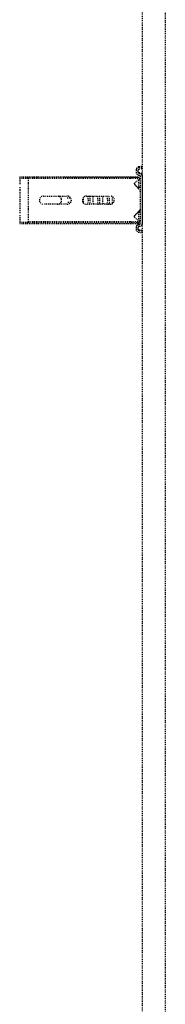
# Model space of a CAD drawing. Header units: centimetres. Extents: x 42630 to 130002, y 15 to 29179.
# Tile 48 of 138: x 50602 to 50618, y 4713 to 4821. Entities that reach past the tile are written whole.
import ezdxf

# ---------------------------------------------------------------- set-up
doc = ezdxf.new("R2010")
doc.units = ezdxf.units.CM
doc.header["$LTSCALE"] = 0.01
doc.linetypes.add('DASHED2', pattern=[9.525, 6.35, -3.175])
doc.layers.get('0').update_dxf_attribs({"color": 253})
doc.layers.add('CKDRZWI_', color=253, linetype='Continuous')

# ---------------------------------------------------------------- blocks, each defined once
blk = doc.blocks.new('A$7E8814B27261F1')
at = {"color": 7, "linetype": 'DASHED2', "ltscale": 10}
for p, q in [((2901.8, 4584.2), (2901.8, 4535.2)), ((2903.2, 4584.2), (2901.8, 4584.2)), ((2903.2, 4584.2), (2903.2, 4575)), ((2906.9, 4584.2), (2903.2, 4584.2)), ((2910.7, 4584.2), (2906.9, 4584.2)), ((2916.2, 4584.2), (2913.2, 4584.2)), ((2938.4, 4584.2), (2916.2, 4584.2)), ((2941.4, 4584.2), (2938.4, 4584.2)), ((2947.7, 4584.2), (2943.9, 4584.2)), ((2951.4, 4584.2), (2947.7, 4584.2)), ((2951.4, 4584.2), (2951.4, 4575)), ((2952.8, 4584.2), (2951.4, 4584.2)), ((2952.8, 4584.2), (2952.8, 4535.2)), ((2903.5, 4575), (2902.3, 4575)), ((2902.3, 4463.5), (2902.3, 4575)), ((2903.5, 4463.5), (2903.5, 4575)), ((2908.6, 4575), (2903.5, 4575)), ((2910.3, 4575), (2908.6, 4575)), ((2915.9, 4575), (2910.3, 4575)), ((2917.8, 4575), (2915.9, 4575)), ((2936.7, 4575), (2917.8, 4575)), ((2938.7, 4575), (2936.7, 4575)), ((2944.3, 4575), (2938.7, 4575)), ((2946, 4575), (2944.3, 4575)), ((2951.1, 4575), (2946, 4575)), ((2952.2, 4575), (2951.1, 4575)), ((2951.1, 4463.5), (2951.1, 4575)), ((2952.2, 4463.5), (2952.2, 4575)), ((2922.8, 4532), (2922.8, 4558)), ((2931.8, 4558), (2931.8, 4532)), ((2901.8, 4535.2), (2901.8, 4523.5)), ((2924.8, 4528.3), (2924.8, 4532)), ((2929.8, 4532), (2929.8, 4528.3)), ((2952.8, 4535.2), (2952.8, 4523.5)), ((2901.8, 4523.5), (2901.8, 4455.2)), ((2952.8, 4523.5), (2952.8, 4455.2)), ((2922.8, 4485), (2922.8, 4511)), ((2931.8, 4511), (2931.8, 4485)), ((2902.3, 4453.4), (2902.3, 4463.5)), ((2903.5, 4452.5), (2903.5, 4463.5)), ((2951.1, 4452.5), (2951.1, 4463.5)), ((2952.2, 4453.4), (2952.2, 4463.5)), ((2892.2, 4453.9), (2891.8, 4450.5)), ((2893.8, 4450.3), (2891.8, 4450.5)), ((2894.2, 4453.6), (2893.8, 4450.3)), ((2894.5, 4450.3), (2893.8, 4450.3)), ((2894.9, 4453.6), (2894.5, 4450.3)), ((2897.4, 4456.5), (2895.2, 4456.5)), ((2897.4, 4454.5), (2895.2, 4454.5)), ((2898.1, 4456.5), (2897.4, 4456.5)), ((2898.5, 4452.6), (2898.4, 4453.6)), ((2900.5, 4452.9), (2900.4, 4453.9)), ((2901.2, 4452.9), (2901.1, 4453.9)), ((2917.8, 4452), (2901.5, 4452)), ((2901.8, 4455.2), (2901.8, 4454.9)), ((2902.3, 4454.4), (2901.8, 4454.9)), ((2903.5, 4452.5), (2902.3, 4453.4)), ((2908.6, 4458.3), (2903.5, 4452.5)), ((2913.9, 4454), (2905.9, 4454)), ((2905.9, 4454), (2905.9, 4452)), ((2915.9, 4452.8), (2910.3, 4458.4)), ((2913.2, 4454.8), (2910.7, 4457.7)), ((2914.4, 4454), (2913.9, 4454)), ((2913.9, 4452), (2913.9, 4454)), ((2914.4, 4452), (2914.4, 4454)), ((2920.1, 4452), (2917.8, 4452)), ((2934.4, 4452), (2920.1, 4452)), ((2936.7, 4452), (2934.4, 4452)), ((2953.7, 4452), (2936.7, 4452)), ((2944.3, 4458.4), (2938.7, 4452.8)), ((2943.9, 4457.7), (2941.4, 4454.8)), ((2949.4, 4454), (2941.4, 4454)), ((2941.4, 4454), (2941.4, 4452)), ((2951.1, 4452.5), (2946, 4458.3)), ((2949.8, 4454), (2949.4, 4454)), ((2949.4, 4452), (2949.4, 4454)), ((2949.9, 4452), (2949.9, 4453.9)), ((2952.2, 4453.4), (2951.1, 4452.5)), ((2952.8, 4454.9), (2952.2, 4454.4)), ((2952.8, 4455.2), (2952.8, 4454.9)), ((2954.8, 4453.9), (2954.7, 4452.9)), ((2956.8, 4453.6), (2956.7, 4452.6)), ((2957.5, 4453.6), (2957.4, 4452.6)), ((2960, 4456.5), (2957.8, 4456.5)), ((2960, 4454.5), (2957.8, 4454.5)), ((2960.7, 4456.5), (2960, 4456.5)), ((2961.4, 4450.3), (2961, 4453.6)), ((2961.4, 4450.3), (2963.4, 4450.5)), ((2962.1, 4450.3), (2961.4, 4450.3)), ((2962.1, 4450.3), (2964.1, 4450.5)), ((2963.4, 4450.5), (2963, 4453.9)), ((2964.1, 4450.5), (2963.4, 4450.5)), ((2964.1, 4450.5), (2963.7, 4453.9)), ((4186.6, 4450), (711.3, 4450)), ((2953.7, 4450), (2901.5, 4450)), ((2954.5, 4450), (2953.7, 4450)), ((711.3, 4424.5), (4186.6, 4424.5))]:
    blk.add_line(p, q, dxfattribs=at)
for centre, radius, start, end in [((2927.3, 4558), 4.5, 0, 180), ((2927.3, 4542.7), 4.5, 180, 204.8333), ((2927.3, 4542.7), 4.5, 204.8333, 247.887), ((2927.3, 4542.7), 4.5, 247.887, 292.113), ((2927.3, 4542.7), 4.5, 292.113, 335.1667), ((2927.3, 4542.7), 4.5, 335.1667, 0), ((2927.3, 4532), 4.5, 180, 0), ((2927.3, 4511), 4.5, 0, 180), ((2927.3, 4485), 4.5, 180, 0), ((2909.5, 4457.5), 1.2, 45, 139), ((2908.8, 4456), 2.5, 41.7437, 90.8636), ((2916.2, 4457.5), 4, 221.7437, 241.045), ((2916.2, 4457.5), 4, 243.9579, 253.9618), ((2917.8, 4454.7), 2.7, 225, 270), ((2936.7, 4454.7), 2.7, 270, 315), ((2938.4, 4457.5), 4, 286.0382, 318.2563), ((2945.8, 4456), 2.5, 89.5395, 138.2563), ((2945.1, 4457.5), 1.2, 41, 135)]:
    blk.add_arc(centre, radius, start, end, dxfattribs=at)
for centre, major_axis, ratio, start_param, end_param in [((2927.3, 4513.7), (-4.5, 0), 0.220826, 4.012655, 5.412123), ((2927.3, 4509.9), (-4.5, 0), 0.220826, 0, 3.141593), ((2927.3, 4507.9), (4.5, 0), 0.220826, 3.141593, 6.283185), ((2927.3, 4503.1), (-4.5, 0), 0.220826, 3.141593, 6.283185), ((2927.3, 4499.3), (-4.5, 0), 0.220826, 0, 3.141593), ((2927.3, 4497.3), (4.5, 0), 0.220826, 3.141593, 6.283185), ((2927.3, 4492.5), (-4.5, 0), 0.220826, 3.141593, 6.283185), ((2927.3, 4488.7), (-4.5, 0), 0.220826, 0, 3.141593), ((2927.3, 4486.7), (4.5, 0), 0.220826, 3.141593, 6.283185), ((2927.3, 4481.9), (-4.5, 0), 0.220826, 3.744806, 5.679972), ((2895.2, 4453.5), (0, 3), 0.999962, 0, 1.448623), ((2895.2, 4453.5), (0, 1), 0.999962, 0, 1.448623), ((2895.9, 4453.5), (0, 1), 0.999962, 0, 1.448623), ((2897.4, 4453.5), (0, -3), 0.999962, 1.692969, 3.141593), ((2897.4, 4453.5), (0, -1), 0.999962, 1.692969, 3.141593), ((2898.1, 4453.5), (0, -3), 0.999962, 1.692969, 3.141593), ((2901.5, 4453), (0, -3), 0.999962, 4.834562, 6.283185), ((2901.5, 4453), (0, -1), 0.999962, 4.834562, 6.283185), ((2902.2, 4453), (0, -1), 0.999962, 4.834562, 6.283185), ((2953.7, 4453), (0, 1), 0.999962, 3.141593, 4.590216), ((2953.7, 4453), (0, 3), 0.999962, 3.141593, 4.590216), ((2954.5, 4453), (0, 3), 0.999962, 3.141593, 4.590216), ((2957.8, 4453.5), (0, 3), 0.999962, 0, 1.448623), ((2957.8, 4453.5), (0, 1), 0.999962, 0, 1.448623), ((2958.5, 4453.5), (0, 1), 0.999962, 0, 1.448623), ((2960, 4453.5), (0, -3), 0.999962, 1.692969, 3.141593), ((2960, 4453.5), (0, -1), 0.999962, 1.692969, 3.141593), ((2960.7, 4453.5), (0, -3), 0.999962, 1.692969, 3.141593)]:
    blk.add_ellipse(centre, major_axis=major_axis, ratio=ratio, start_param=start_param, end_param=end_param, dxfattribs=at)

msp = doc.modelspace()

# ---------------------------------------------------------------- block references
at = {"layer": 'CKDRZWI_', "xscale": 0.1, "yscale": 0.1, "zscale": 0.1, "rotation": 89.99999999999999}
msp.add_blockref('A$7E8814B27261F1', (51060.429, 4508.604), dxfattribs=at)

doc.saveas('drawing.dxf')
